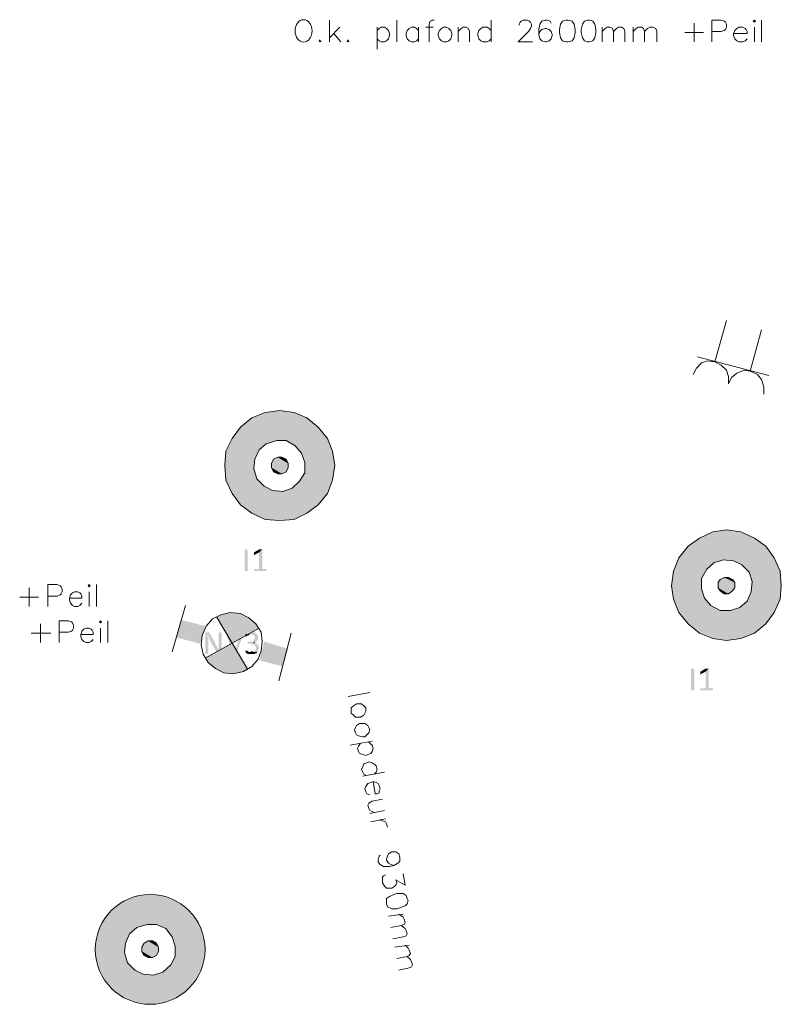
# Model space of a CAD drawing. Header units: millimetres. Extents: x -197899 to 120983, y -4228 to 45370.
# Tile 27 of 200: x -175648 to -172537, y 13307 to 17331. Entities that reach past the tile are written whole.
import ezdxf

# ---------------------------------------------------------------- set-up
doc = ezdxf.new("R2010")
doc.units = ezdxf.units.MM
for name, color, linetype in [('AL63----', 7, 'Continuous'), ('PDF_Geometry', 8, 'Continuous'), ('PDF_Solid Fills', 8, 'Continuous')]:
    doc.layers.add(name, color=color, linetype=linetype)

# ---------------------------------------------------------------- blocks, each defined once
blk = doc.blocks.new('A$C01523A58')
at = {"layer": 'PDF_Solid Fills'}
for color, points in [(1, [(-12471.4, -13428.1), (-12526.4, -13449.3), (-12217.4, -13533.9)]), (1, [(-12412.1, -13419.7), (-12471.4, -13428.1), (-12255.5, -13487.4)]), (1, [(-12471.4, -13428.1), (-12255.5, -13487.4), (-12217.4, -13533.9)]), (1, [(-12352.9, -13428.1), (-12412.1, -13419.7), (-12302, -13449.3)]), (1, [(-12412.1, -13419.7), (-12302, -13449.3), (-12255.5, -13487.4)]), (1, [(-12526.4, -13449.3), (-12573, -13487.4), (-12196.3, -13584.8)]), (1, [(-12526.4, -13449.3), (-12217.4, -13533.9), (-12196.3, -13584.8)]), (1, [(-12598.4, -13517), (-12606.9, -13533.9), (-12479.9, -13567.8)]), (1, [(-12581.5, -13500.1), (-12598.4, -13517), (-12467.2, -13555.2)]), (1, [(-12598.4, -13517), (-12467.2, -13555.2), (-12479.9, -13567.8)]), (1, [(-12577.2, -13491.6), (-12581.5, -13500.1), (-12424.8, -13542.4)]), (1, [(-12581.5, -13500.1), (-12424.8, -13542.4), (-12467.2, -13555.2)]), (1, [(-12573, -13487.4), (-12577.2, -13491.6), (-12196.3, -13593.2)]), (1, [(-12577.2, -13491.6), (-12386.7, -13542.4), (-12424.8, -13542.4)]), (1, [(-12573, -13487.4), (-12196.3, -13584.8), (-12196.3, -13593.2)]), (1, [(-12615.4, -13550.9), (-12632.3, -13584.8), (-12513.7, -13618.6)]), (1, [(-12606.9, -13533.9), (-12615.4, -13550.9), (-12496.8, -13580.6)]), (1, [(-12615.4, -13550.9), (-12496.8, -13580.6), (-12513.7, -13618.6)]), (1, [(-12606.9, -13533.9), (-12479.9, -13567.8), (-12496.8, -13580.6)]), (1, [(-12386.7, -13542.4), (-12348.7, -13563.6), (-12192, -13601.7)]), (1, [(-12386.7, -13542.4), (-12196.3, -13593.2), (-12192, -13601.7)]), (1, [(-12632.3, -13584.8), (-12636.5, -13627.1), (-12517.9, -13656.8)]), (1, [(-12632.3, -13584.8), (-12513.7, -13618.6), (-12517.9, -13656.8)]), (1, [(-12348.7, -13563.6), (-12323.3, -13593.2), (-12192, -13627.1)]), (1, [(-12348.7, -13563.6), (-12192, -13601.7), (-12192, -13627.1)]), (1, [(-12323.3, -13593.2), (-12314.8, -13610.2), (-12187.7, -13644)]), (1, [(-12323.3, -13593.2), (-12192, -13627.1), (-12187.7, -13644)]), (1, [(-12636.5, -13627.1), (-12636.5, -13644), (-12509.5, -13677.9)]), (1, [(-12636.5, -13627.1), (-12517.9, -13656.8), (-12509.5, -13677.9)]), (51, [(-12437.5, -13618.6), (-12446, -13635.6), (-12378.3, -13652.5)]), (51, [(-12446, -13635.6), (-12446, -13652.5), (-12386.7, -13669.4)]), (51, [(-12446, -13635.6), (-12378.3, -13652.5), (-12386.7, -13669.4)]), (51, [(-12420.6, -13610.2), (-12437.5, -13618.6), (-12378.3, -13635.6)]), (51, [(-12437.5, -13618.6), (-12378.3, -13635.6), (-12378.3, -13652.5)]), (51, [(-12403.7, -13610.2), (-12420.6, -13610.2), (-12386.7, -13618.6)]), (51, [(-12420.6, -13610.2), (-12386.7, -13618.6), (-12378.3, -13635.6)]), (1, [(-12314.8, -13610.2), (-12310.5, -13631.4), (-12192, -13661)]), (1, [(-12314.8, -13610.2), (-12187.7, -13644), (-12192, -13661)]), (1, [(-12310.5, -13631.4), (-12310.5, -13673.7), (-12196.3, -13703.3)]), (1, [(-12310.5, -13631.4), (-12192, -13661), (-12196.3, -13703.3)]), (1, [(-12636.5, -13644), (-12636.5, -13661), (-12505.3, -13699.1)]), (1, [(-12636.5, -13644), (-12509.5, -13677.9), (-12505.3, -13699.1)]), (1, [(-12636.5, -13661), (-12632.3, -13686.4), (-12475.6, -13728.7)]), (1, [(-12636.5, -13661), (-12505.3, -13699.1), (-12475.6, -13728.7)]), (51, [(-12446, -13652.5), (-12437.5, -13669.4), (-12403.7, -13677.9)]), (51, [(-12446, -13652.5), (-12386.7, -13669.4), (-12403.7, -13677.9)]), (51, [(-12437.5, -13669.4), (-12403.7, -13677.9), (-12420.6, -13677.9)]), (1, [(-12310.5, -13673.7), (-12331.7, -13707.5), (-12213.2, -13741.4)]), (1, [(-12310.5, -13673.7), (-12196.3, -13703.3), (-12213.2, -13741.4)]), (1, [(-12632.3, -13686.4), (-12632.3, -13694.8), (-12441.8, -13745.7)]), (1, [(-12632.3, -13686.4), (-12475.6, -13728.7), (-12441.8, -13745.7)]), (1, [(-12632.3, -13694.8), (-12632.3, -13703.3), (-12255.5, -13804.9)]), (1, [(-12632.3, -13694.8), (-12247, -13796.4), (-12255.5, -13804.9)]), (1, [(-12632.3, -13703.3), (-12606.9, -13758.3), (-12302, -13838.8)]), (1, [(-12632.3, -13703.3), (-12255.5, -13804.9), (-12302, -13838.8)]), (1, [(-12331.7, -13707.5), (-12344.4, -13724.5), (-12217.4, -13758.3)]), (1, [(-12331.7, -13707.5), (-12213.2, -13741.4), (-12217.4, -13758.3)]), (1, [(-12606.9, -13758.3), (-12573, -13804.9), (-12352.9, -13864.2)]), (1, [(-12606.9, -13758.3), (-12302, -13838.8), (-12352.9, -13864.2)]), (1, [(-12399.4, -13749.9), (-12441.8, -13745.7), (-12247, -13796.4)]), (1, [(-12361.3, -13737.2), (-12399.4, -13749.9), (-12242.8, -13792.2)]), (1, [(-12399.4, -13749.9), (-12242.8, -13792.2), (-12247, -13796.4)]), (1, [(-12344.4, -13724.5), (-12361.3, -13737.2), (-12230.1, -13771.1)]), (1, [(-12361.3, -13737.2), (-12230.1, -13771.1), (-12242.8, -13792.2)]), (1, [(-12344.4, -13724.5), (-12217.4, -13758.3), (-12230.1, -13771.1)]), (1, [(-12573, -13804.9), (-12526.4, -13838.8), (-12412.1, -13868.4)]), (1, [(-12573, -13804.9), (-12352.9, -13864.2), (-12412.1, -13868.4)]), (1, [(-12526.4, -13838.8), (-12412.1, -13868.4), (-12471.4, -13864.2)]), (1, [(-10642.6, -13915), (-10697.7, -13940.4), (-10392.8, -14020.8)]), (1, [(-10587.6, -13906.5), (-10642.6, -13915), (-10426.7, -13974.2)]), (1, [(-10642.6, -13915), (-10426.7, -13974.2), (-10392.8, -14020.8)]), (1, [(-10528.3, -13915), (-10587.6, -13906.5), (-10473.3, -13940.4)]), (1, [(-10587.6, -13906.5), (-10473.3, -13940.4), (-10426.7, -13974.2)]), (1, [(-10697.7, -13940.4), (-10744.2, -13974.2), (-10367.4, -14075.8)]), (1, [(-10697.7, -13940.4), (-10392.8, -14020.8), (-10367.4, -14075.8)]), (7, [(-12543.3, -14075.8), (-12556.1, -14075.8), (-12556.1, -13987), (-12547.6, -13987), (-12543.3, -13991.2)]), (7, [(-12484.1, -13987), (-12496.8, -13999.6), (-12496.8, -14067.4), (-12517.9, -14067.4), (-12517.9, -14071.6), (-12517.9, -14075.8), (-12467.2, -14075.8), (-12467.2, -14071.6), (-12467.2, -14067.4), (-12484.1, -14067.4)]), (7, [(-12492.6, -13987), (-12496.8, -13987), (-12517.9, -13999.6), (-12517.9, -14003.9), (-12517.9, -14008.1), (-12517.9, -14012.4), (-12513.7, -14008.1), (-12496.8, -13999.6), (-12484.1, -13987), (-12488.3, -13987)]), (1, [(-10756.9, -13987), (-10769.6, -14008.1), (-10638.4, -14042)]), (1, [(-10748.4, -13982.7), (-10756.9, -13987), (-10600.2, -14029.3)]), (1, [(-10756.9, -13987), (-10600.2, -14029.3), (-10638.4, -14042)]), (1, [(-10744.2, -13974.2), (-10748.4, -13982.7), (-10367.4, -14084.3)]), (1, [(-10748.4, -13982.7), (-10557.9, -14033.5), (-10600.2, -14029.3)]), (1, [(-10744.2, -13974.2), (-10367.4, -14075.8), (-10367.4, -14084.3)]), (1, [(-10786.5, -14037.7), (-10803.5, -14075.8), (-10689.2, -14105.5)]), (1, [(-10782.3, -14020.8), (-10786.5, -14037.7), (-10668, -14067.4)]), (1, [(-10786.5, -14037.7), (-10668, -14067.4), (-10689.2, -14105.5)]), (1, [(-10769.6, -14008.1), (-10782.3, -14020.8), (-10655.3, -14054.7)]), (1, [(-10782.3, -14020.8), (-10655.3, -14054.7), (-10668, -14067.4)]), (1, [(-10769.6, -14008.1), (-10638.4, -14042), (-10655.3, -14054.7)]), (1, [(-10557.9, -14033.5), (-10524.1, -14050.4), (-10367.4, -14092.8)]), (1, [(-10557.9, -14033.5), (-10367.4, -14084.3), (-10367.4, -14092.8)]), (1, [(-10803.5, -14075.8), (-10807.7, -14114), (-10689.2, -14147.8)]), (1, [(-10803.5, -14075.8), (-10689.2, -14105.5), (-10689.2, -14147.8)]), (1, [(-10524.1, -14050.4), (-10494.4, -14080.1), (-10363.2, -14118.2)]), (1, [(-10524.1, -14050.4), (-10367.4, -14092.8), (-10363.2, -14118.2)]), (1, [(-10494.4, -14080.1), (-10490.2, -14097), (-10363.2, -14135.1)]), (1, [(-10494.4, -14080.1), (-10363.2, -14118.2), (-10363.2, -14135.1)]), (1, [(-10807.7, -14114), (-10811.9, -14135.1), (-10684.9, -14169)]), (1, [(-10807.7, -14114), (-10689.2, -14147.8), (-10684.9, -14169)]), (51, [(-10613, -14109.7), (-10621.4, -14122.4), (-10553.7, -14143.6)]), (51, [(-10621.4, -14122.4), (-10621.4, -14143.6), (-10562.2, -14156.3)]), (51, [(-10621.4, -14122.4), (-10553.7, -14143.6), (-10562.2, -14156.3)]), (51, [(-10596, -14101.2), (-10613, -14109.7), (-10553.7, -14122.4)]), (51, [(-10613, -14109.7), (-10553.7, -14122.4), (-10553.7, -14143.6)]), (51, [(-10579.1, -14101.2), (-10596, -14101.2), (-10562.2, -14109.7)]), (51, [(-10596, -14101.2), (-10562.2, -14109.7), (-10553.7, -14122.4)]), (1, [(-10490.2, -14097), (-10481.8, -14118.2), (-10363.2, -14152)]), (1, [(-10490.2, -14097), (-10363.2, -14135.1), (-10363.2, -14152)]), (1, [(-10481.8, -14118.2), (-10486, -14160.5), (-10367.4, -14190.2)]), (1, [(-10481.8, -14118.2), (-10363.2, -14152), (-10367.4, -14190.2)]), (1, [(-10811.9, -14135.1), (-10807.7, -14152), (-10676.5, -14185.9)]), (1, [(-10811.9, -14135.1), (-10684.9, -14169), (-10676.5, -14185.9)]), (1, [(-10807.7, -14152), (-10807.7, -14173.2), (-10651, -14215.6)]), (1, [(-10807.7, -14152), (-10676.5, -14185.9), (-10651, -14215.6)]), (51, [(-10621.4, -14143.6), (-10613, -14156.3), (-10579.1, -14169)]), (51, [(-10621.4, -14143.6), (-10562.2, -14156.3), (-10579.1, -14169)]), (51, [(-10613, -14156.3), (-10579.1, -14169), (-10596, -14169)]), (1, [(-10486, -14160.5), (-10502.9, -14198.6), (-10384.3, -14228.3)]), (1, [(-10486, -14160.5), (-10367.4, -14190.2), (-10384.3, -14228.3)]), (1, [(-10807.7, -14173.2), (-10803.5, -14181.7), (-10613, -14236.7)]), (1, [(-10807.7, -14173.2), (-10651, -14215.6), (-10613, -14236.7)]), (1, [(-10803.5, -14181.7), (-10803.5, -14190.2), (-10426.7, -14291.7)]), (1, [(-10803.5, -14181.7), (-10422.5, -14287.5), (-10426.7, -14291.7)]), (1, [(-10803.5, -14190.2), (-10782.3, -14245.2), (-10473.3, -14329.8)]), (1, [(-10803.5, -14190.2), (-10426.7, -14291.7), (-10473.3, -14329.8)]), (1, [(-10502.9, -14198.6), (-10519.8, -14211.3), (-10392.8, -14245.2)]), (1, [(-10502.9, -14198.6), (-10384.3, -14228.3), (-10392.8, -14245.2)]), (1, [(-10570.6, -14236.7), (-10613, -14236.7), (-10422.5, -14287.5)]), (1, [(-10532.5, -14224), (-10570.6, -14236.7), (-10418.2, -14279)]), (1, [(-10570.6, -14236.7), (-10418.2, -14279), (-10422.5, -14287.5)]), (1, [(-10519.8, -14211.3), (-10532.5, -14224), (-10401.3, -14257.9)]), (1, [(-10532.5, -14224), (-10401.3, -14257.9), (-10418.2, -14279)]), (1, [(-10519.8, -14211.3), (-10392.8, -14245.2), (-10401.3, -14257.9)]), (1, [(-10782.3, -14245.2), (-10744.2, -14291.7), (-10528.3, -14351)]), (1, [(-10782.3, -14245.2), (-10473.3, -14329.8), (-10528.3, -14351)]), (1, [(-10744.2, -14291.7), (-10697.7, -14329.8), (-10587.6, -14359.5)]), (1, [(-10744.2, -14291.7), (-10528.3, -14351), (-10587.6, -14359.5)]), (7, [(-12708.5, -14325.6), (-12716.9, -14325.6), (-12716.9, -14329.8), (-12716.9, -14414.5), (-12704.2, -14414.5), (-12704.2, -14359.5), (-12704.2, -14351), (-12704.2, -14346.8), (-12704.2, -14346.8), (-12708.5, -14342.5), (-12708.5, -14338.3), (-12704.2, -14338.3), (-12695.7, -14334.1), (-12695.7, -14334.1), (-12700, -14329.8), (-12700, -14325.6), (-12704.2, -14325.6)]), (7, [(-12695.7, -14334.1), (-12704.2, -14338.3), (-12704.2, -14346.8), (-12700, -14346.8), (-12700, -14355.3), (-12700, -14355.3), (-12670.3, -14406.1), (-12661.9, -14397.6), (-12661.9, -14397.6), (-12666.1, -14393.3), (-12666.1, -14389.1), (-12666.1, -14389.1), (-12670.3, -14384.9), (-12670.3, -14380.7), (-12674.6, -14380.7), (-12674.6, -14376.4), (-12674.6, -14372.2)]), (7, [(-12657.7, -14325.6), (-12661.9, -14325.6), (-12661.9, -14380.7), (-12661.9, -14389.1), (-12661.9, -14397.6), (-12661.9, -14397.6), (-12670.3, -14406.1), (-12670.3, -14410.3), (-12666.1, -14410.3), (-12666.1, -14414.5), (-12653.4, -14414.5), (-12653.4, -14410.3), (-12649.2, -14410.3), (-12649.2, -14329.8), (-12653.4, -14325.6), (-12653.4, -14325.6)]), (7, [(-12628, -14325.6), (-12632.3, -14325.6), (-12632.3, -14329.8), (-12632.3, -14329.8), (-12602.6, -14414.5), (-12598.4, -14401.8), (-12619.6, -14329.8), (-12623.8, -14325.6), (-12623.8, -14325.6)]), (7, [(-12564.5, -14325.6), (-12573, -14325.6), (-12573, -14329.8), (-12594.2, -14401.8), (-12598.4, -14401.8), (-12602.6, -14414.5), (-12590, -14414.5), (-12560.3, -14329.8), (-12560.3, -14325.6), (-12560.3, -14325.6)]), (7, [(-12526.4, -14325.6), (-12539.1, -14325.6), (-12543.3, -14329.8), (-12547.6, -14329.8), (-12547.6, -14334.1), (-12551.8, -14334.1), (-12522.2, -14334.1), (-12522.2, -14338.3), (-12517.9, -14338.3), (-12513.7, -14342.5), (-12513.7, -14346.8), (-12513.7, -14351), (-12513.7, -14351), (-12517.9, -14355.3), (-12517.9, -14359.5), (-12522.2, -14359.5), (-12522.2, -14363.7), (-12543.3, -14363.7), (-12543.3, -14367.9), (-12543.3, -14372.2), (-12526.4, -14372.2), (-12526.4, -14376.4), (-12517.9, -14376.4), (-12513.7, -14380.7), (-12513.7, -14380.7), (-12509.5, -14384.9), (-12509.5, -14389.1), (-12509.5, -14393.3), (-12509.5, -14397.6), (-12513.7, -14397.6), (-12513.7, -14401.8), (-12517.9, -14401.8), (-12522.2, -14406.1), (-12530.7, -14406.1), (-12501, -14406.1), (-12501, -14401.8), (-12501, -14397.6), (-12496.8, -14393.3), (-12496.8, -14384.9), (-12496.8, -14384.9), (-12501, -14380.7), (-12501, -14376.4), (-12505.3, -14376.4), (-12505.3, -14372.2), (-12509.5, -14372.2), (-12513.7, -14367.9), (-12517.9, -14367.9), (-12513.7, -14367.9), (-12509.5, -14363.7), (-12509.5, -14363.7), (-12505.3, -14359.5), (-12505.3, -14355.3), (-12501, -14355.3), (-12501, -14351), (-12501, -14346.8), (-12501, -14338.3), (-12505.3, -14338.3), (-12505.3, -14334.1), (-12505.3, -14334.1), (-12509.5, -14329.8), (-12509.5, -14329.8), (-12513.7, -14325.6), (-12522.2, -14325.6)]), (7, [(-12551.8, -14334.1), (-12551.8, -14338.3), (-12551.8, -14342.5), (-12547.6, -14342.5), (-12543.3, -14338.3), (-12539.1, -14338.3), (-12534.9, -14334.1), (-12530.7, -14334.1)]), (1, [(-10697.7, -14329.8), (-10587.6, -14359.5), (-10642.6, -14351)]), (7, [(-12551.8, -14397.6), (-12551.8, -14401.8), (-12551.8, -14406.1), (-12551.8, -14410.3), (-12547.6, -14410.3), (-12543.3, -14414.5), (-12513.7, -14414.5), (-12509.5, -14410.3), (-12505.3, -14410.3), (-12505.3, -14406.1), (-12539.1, -14406.1), (-12543.3, -14401.8), (-12547.6, -14401.8)]), (7, [(-10718.8, -14562.7), (-10731.5, -14562.7), (-10731.5, -14473.8), (-10723.1, -14473.8), (-10718.8, -14478)]), (7, [(-10659.5, -14473.8), (-10672.3, -14486.5), (-10672.3, -14554.2), (-10693.4, -14554.2), (-10693.4, -14558.4), (-10693.4, -14562.7), (-10642.6, -14562.7), (-10642.6, -14558.4), (-10642.6, -14554.2), (-10659.5, -14554.2)]), (7, [(-10668, -14473.8), (-10672.3, -14473.8), (-10693.4, -14486.5), (-10693.4, -14490.7), (-10693.4, -14494.9), (-10693.4, -14499.2), (-10689.2, -14494.9), (-10672.3, -14486.5), (-10659.5, -14473.8), (-10663.8, -14473.8)]), (1, [(-13000.6, -15405.1), (-13055.6, -15426.3), (-12746.6, -15510.9)]), (1, [(-12941.3, -15396.7), (-13000.6, -15405.1), (-12784.7, -15464.4)]), (1, [(-13000.6, -15405.1), (-12784.7, -15464.4), (-12746.6, -15510.9)]), (1, [(-12882.1, -15405.1), (-12941.3, -15396.7), (-12831.3, -15426.3)]), (1, [(-12941.3, -15396.7), (-12831.3, -15426.3), (-12784.7, -15464.4)]), (1, [(-13055.6, -15426.3), (-13102.1, -15464.4), (-12725.4, -15561.7)]), (1, [(-13055.6, -15426.3), (-12746.6, -15510.9), (-12725.4, -15561.7)]), (1, [(-13110.6, -15477), (-13127.5, -15494), (-12996.3, -15532.1)]), (1, [(-13106.4, -15468.6), (-13110.6, -15477), (-12954, -15519.4)]), (1, [(-13110.6, -15477), (-12954, -15519.4), (-12996.3, -15532.1)]), (1, [(-13102.1, -15464.4), (-13106.4, -15468.6), (-12725.4, -15570.2)]), (1, [(-13106.4, -15468.6), (-12915.9, -15519.4), (-12954, -15519.4)]), (1, [(-13102.1, -15464.4), (-12725.4, -15561.7), (-12725.4, -15570.2)]), (1, [(-13144.5, -15527.9), (-13157.2, -15561.7), (-13042.9, -15595.6)]), (1, [(-13136, -15510.9), (-13144.5, -15527.9), (-13026, -15557.5)]), (1, [(-13144.5, -15527.9), (-13026, -15557.5), (-13042.9, -15595.6)]), (1, [(-13127.5, -15494), (-13136, -15510.9), (-13009, -15544.8)]), (1, [(-13136, -15510.9), (-13009, -15544.8), (-13026, -15557.5)]), (1, [(-13127.5, -15494), (-12996.3, -15532.1), (-13009, -15544.8)]), (1, [(-12915.9, -15519.4), (-12877.8, -15536.3), (-12721.2, -15578.7)]), (1, [(-12915.9, -15519.4), (-12725.4, -15570.2), (-12721.2, -15578.7)]), (1, [(-13157.2, -15561.7), (-13165.7, -15604.1), (-13047.1, -15633.7)]), (1, [(-13157.2, -15561.7), (-13042.9, -15595.6), (-13047.1, -15633.7)]), (1, [(-12877.8, -15536.3), (-12852.4, -15570.2), (-12721.2, -15604.1)]), (1, [(-12877.8, -15536.3), (-12721.2, -15578.7), (-12721.2, -15604.1)]), (1, [(-12852.4, -15570.2), (-12843.9, -15587.1), (-12716.9, -15621)]), (1, [(-12852.4, -15570.2), (-12721.2, -15604.1), (-12716.9, -15621)]), (1, [(-13165.7, -15604.1), (-13165.7, -15621), (-13038.7, -15654.9)]), (1, [(-13165.7, -15604.1), (-13047.1, -15633.7), (-13038.7, -15654.9)]), (51, [(-12966.7, -15595.6), (-12975.2, -15612.5), (-12907.5, -15629.5)]), (51, [(-12949.8, -15587.1), (-12966.7, -15595.6), (-12907.5, -15612.5)]), (51, [(-12966.7, -15595.6), (-12907.5, -15612.5), (-12907.5, -15629.5)]), (51, [(-12932.8, -15587.1), (-12949.8, -15587.1), (-12915.9, -15595.6)]), (51, [(-12949.8, -15587.1), (-12915.9, -15595.6), (-12907.5, -15612.5)]), (1, [(-12843.9, -15587.1), (-12839.7, -15608.3), (-12721.2, -15638)]), (1, [(-12843.9, -15587.1), (-12716.9, -15621), (-12721.2, -15638)]), (1, [(-12839.7, -15608.3), (-12839.7, -15650.6), (-12725.4, -15680.3)]), (1, [(-12839.7, -15608.3), (-12721.2, -15638), (-12725.4, -15680.3)]), (1, [(-13165.7, -15621), (-13165.7, -15638), (-13034.4, -15676)]), (1, [(-13165.7, -15621), (-13038.7, -15654.9), (-13034.4, -15676)]), (1, [(-13165.7, -15638), (-13161.4, -15663.4), (-13004.8, -15705.7)]), (1, [(-13165.7, -15638), (-13034.4, -15676), (-13004.8, -15705.7)]), (51, [(-12975.2, -15612.5), (-12975.2, -15629.5), (-12915.9, -15646.4)]), (51, [(-12975.2, -15612.5), (-12907.5, -15629.5), (-12915.9, -15646.4)]), (51, [(-12975.2, -15629.5), (-12966.7, -15646.4), (-12932.8, -15654.9)]), (51, [(-12975.2, -15629.5), (-12915.9, -15646.4), (-12932.8, -15654.9)]), (51, [(-12966.7, -15646.4), (-12932.8, -15654.9), (-12949.8, -15654.9)]), (1, [(-12839.7, -15650.6), (-12856.7, -15684.5), (-12738.1, -15718.3)]), (1, [(-12839.7, -15650.6), (-12725.4, -15680.3), (-12738.1, -15718.3)]), (1, [(-13161.4, -15663.4), (-13161.4, -15671.8), (-12970.9, -15722.6)]), (1, [(-13161.4, -15663.4), (-13004.8, -15705.7), (-12970.9, -15722.6)]), (1, [(-13161.4, -15671.8), (-13157.2, -15680.3), (-12784.7, -15781.9)]), (1, [(-13161.4, -15671.8), (-12776.2, -15773.4), (-12784.7, -15781.9)]), (1, [(-13157.2, -15680.3), (-13136, -15735.3), (-12831.3, -15815.8)]), (1, [(-13157.2, -15680.3), (-12784.7, -15781.9), (-12831.3, -15815.8)]), (1, [(-12856.7, -15684.5), (-12873.6, -15701.4), (-12746.6, -15735.3)]), (1, [(-12856.7, -15684.5), (-12738.1, -15718.3), (-12746.6, -15735.3)]), (1, [(-12928.6, -15726.8), (-12970.9, -15722.6), (-12776.2, -15773.4)]), (1, [(-12890.5, -15714.1), (-12928.6, -15726.8), (-12772, -15769.2)]), (1, [(-12928.6, -15726.8), (-12772, -15769.2), (-12776.2, -15773.4)]), (1, [(-12873.6, -15701.4), (-12890.5, -15714.1), (-12759.3, -15748)]), (1, [(-12890.5, -15714.1), (-12759.3, -15748), (-12772, -15769.2)]), (1, [(-12873.6, -15701.4), (-12746.6, -15735.3), (-12759.3, -15748)]), (1, [(-13136, -15735.3), (-13102.1, -15781.9), (-12882.1, -15836.9)]), (1, [(-13136, -15735.3), (-12831.3, -15815.8), (-12882.1, -15836.9)]), (1, [(-13102.1, -15781.9), (-13055.6, -15815.8), (-12941.3, -15845.4)]), (1, [(-13102.1, -15781.9), (-12882.1, -15836.9), (-12941.3, -15845.4)]), (1, [(-13055.6, -15815.8), (-12941.3, -15845.4), (-13000.6, -15836.9)])]:
    blk.add_hatch(color=color, dxfattribs=at).paths.add_polyline_path(points)
at = {"layer": 'PDF_Solid Fills', "true_color": 0x00dd00}
for points in [[(-12738.1, -14372.2), (-12814.3, -14274.8), (-12835.5, -14346.8)], [(-12716.9, -14300.2), (-12738.1, -14372.2), (-12814.3, -14274.8)], [(-12640.8, -14249.4), (-12670.3, -14262.1), (-12606.9, -14367.9)], [(-12606.9, -14245.2), (-12640.8, -14249.4), (-12606.9, -14367.9)], [(-12573, -14249.4), (-12606.9, -14245.2), (-12606.9, -14367.9)], [(-12543.3, -14262.1), (-12573, -14249.4), (-12606.9, -14367.9)], [(-12517.9, -14279), (-12543.3, -14262.1), (-12606.9, -14367.9)], [(-12496.8, -14308.7), (-12517.9, -14279), (-12606.9, -14367.9)], [(-12475.6, -14363.7), (-12496.8, -14439.9), (-12378.3, -14393.3)], [(-12716.9, -14431.5), (-12695.7, -14456.9), (-12606.9, -14367.9)], [(-12695.7, -14456.9), (-12670.3, -14478), (-12606.9, -14367.9)], [(-12670.3, -14478), (-12640.8, -14490.7), (-12606.9, -14367.9)], [(-12640.8, -14490.7), (-12606.9, -14494.9), (-12606.9, -14367.9)], [(-12606.9, -14494.9), (-12573, -14490.7), (-12606.9, -14367.9)], [(-12573, -14490.7), (-12543.3, -14478), (-12606.9, -14367.9)], [(-12496.8, -14439.9), (-12378.3, -14393.3), (-12399.4, -14465.3)]]:
    blk.add_hatch(color=92, dxfattribs=at).paths.add_polyline_path(points)
at = {"layer": 'PDF_Geometry', "color": 7, "lineweight": 18, "true_color": 0xeeeeee}
for points in [[(-12208.9, -11912.7), (-12208.9, -11823.7)], [(-11933.8, -11912.7), (-11933.8, -11823.7)], [(-11781.4, -11823.7), (-11789.8, -11823.7), (-11798.3, -11828), (-11802.5, -11840.6), (-11802.5, -11912.7)], [(-11548.6, -11823.7), (-11548.6, -11912.7)], [(-11434.2, -11844.9), (-11434.2, -11840.6), (-11430, -11832.2), (-11425.7, -11828), (-11417.3, -11823.7), (-11400.4, -11823.7), (-11391.9, -11828), (-11387.7, -11832.2), (-11383.4, -11840.6), (-11383.4, -11849.1), (-11387.7, -11857.6), (-11396.1, -11870.3), (-11438.5, -11912.7), (-11379.2, -11912.7)], [(-11303, -11836.4), (-11307.2, -11828), (-11319.9, -11823.7), (-11328.4, -11823.7), (-11341.1, -11828), (-11349.6, -11840.6), (-11353.8, -11861.8), (-11353.8, -11883), (-11349.6, -11899.9), (-11341.1, -11908.4), (-11328.4, -11912.7), (-11324.2, -11912.7), (-11311.5, -11908.4), (-11303, -11899.9), (-11298.8, -11887.2), (-11298.8, -11883), (-11303, -11870.3), (-11311.5, -11861.8), (-11324.2, -11857.6), (-11328.4, -11857.6), (-11341.1, -11861.8), (-11349.6, -11870.3), (-11353.8, -11883)], [(-11243.7, -11823.7), (-11256.5, -11828), (-11264.9, -11840.6), (-11269.1, -11861.8), (-11269.1, -11874.5), (-11264.9, -11895.7), (-11256.5, -11908.4), (-11243.7, -11912.7), (-11235.2, -11912.7), (-11218.3, -11908.4), (-11209.8, -11895.7), (-11205.7, -11874.5), (-11205.7, -11861.8), (-11209.8, -11840.6), (-11218.3, -11828), (-11235.2, -11823.7), (-11243.7, -11823.7)], [(-11154.8, -11823.7), (-11167.5, -11828), (-11176, -11840.6), (-11180.3, -11861.8), (-11180.3, -11874.5), (-11176, -11895.7), (-11167.5, -11908.4), (-11154.8, -11912.7), (-11146.4, -11912.7), (-11133.6, -11908.4), (-11125.2, -11895.7), (-11121, -11874.5), (-11121, -11861.8), (-11125.2, -11840.6), (-11133.6, -11828), (-11146.4, -11823.7), (-11154.8, -11823.7)], [(-10646.8, -11912.7), (-10646.8, -11823.7), (-10608.7, -11823.7), (-10596, -11828), (-10591.8, -11832.2), (-10587.6, -11840.6), (-10587.6, -11853.4), (-10591.8, -11861.8), (-10596, -11866), (-10608.7, -11870.3), (-10646.8, -11870.3)], [(-10477.5, -11828), (-10473.3, -11832.2), (-10469, -11828), (-10473.3, -11823.7), (-10477.5, -11828)], [(-10443.6, -11912.7), (-10443.6, -11823.7)], [(-12166.6, -11853.4), (-12208.9, -11895.7)], [(-12014.2, -11853.4), (-12014.2, -11942.2)], [(-12014.2, -11866), (-12005.7, -11857.6), (-11997.3, -11853.4), (-11984.6, -11853.4), (-11976.1, -11857.6), (-11967.6, -11866), (-11963.4, -11878.7), (-11963.4, -11887.2), (-11967.6, -11899.9), (-11976.1, -11908.4), (-11984.6, -11912.7), (-11997.3, -11912.7), (-12005.7, -11908.4), (-12014.2, -11899.9)], [(-11844.9, -11866), (-11853.3, -11857.6), (-11861.8, -11853.4), (-11874.5, -11853.4), (-11883, -11857.6), (-11891.4, -11866), (-11895.7, -11878.7), (-11895.7, -11887.2), (-11891.4, -11899.9), (-11883, -11908.4), (-11874.5, -11912.7), (-11861.8, -11912.7), (-11853.3, -11908.4), (-11844.9, -11899.9)], [(-11844.9, -11853.4), (-11844.9, -11912.7)], [(-11815.3, -11853.4), (-11785.6, -11853.4)], [(-11743.2, -11853.4), (-11751.7, -11857.6), (-11760.2, -11866), (-11764.5, -11878.7), (-11764.5, -11887.2), (-11760.2, -11899.9), (-11751.7, -11908.4), (-11743.2, -11912.7), (-11730.6, -11912.7), (-11722.1, -11908.4), (-11713.7, -11899.9), (-11709.4, -11887.2), (-11709.4, -11878.7), (-11713.7, -11866), (-11722.1, -11857.6), (-11730.6, -11853.4), (-11743.2, -11853.4)], [(-11684, -11912.7), (-11684, -11853.4)], [(-11684, -11870.3), (-11671.3, -11857.6), (-11662.8, -11853.4), (-11650.1, -11853.4), (-11641.7, -11857.6), (-11637.4, -11870.3), (-11637.4, -11912.7)], [(-11548.6, -11866), (-11557, -11857.6), (-11565.5, -11853.4), (-11582.4, -11853.4), (-11590.9, -11857.6), (-11599.3, -11866), (-11603.6, -11878.7), (-11603.6, -11887.2), (-11599.3, -11899.9), (-11590.9, -11908.4), (-11582.4, -11912.7), (-11565.5, -11912.7), (-11557, -11908.4), (-11548.6, -11899.9)], [(-11095.6, -11912.7), (-11095.6, -11853.4)], [(-11095.6, -11870.3), (-11082.9, -11857.6), (-11074.4, -11853.4), (-11061.7, -11853.4), (-11053.2, -11857.6), (-11049, -11870.3), (-11049, -11912.7)], [(-11049, -11870.3), (-11036.3, -11857.6), (-11027.8, -11853.4), (-11015.2, -11853.4), (-11006.7, -11857.6), (-11002.4, -11870.3), (-11002.4, -11912.7)], [(-10968.5, -11912.7), (-10968.5, -11853.4)], [(-10968.5, -11870.3), (-10955.9, -11857.6), (-10947.4, -11853.4), (-10934.7, -11853.4), (-10926.2, -11857.6), (-10922, -11870.3), (-10922, -11912.7)], [(-10922, -11870.3), (-10909.3, -11857.6), (-10900.8, -11853.4), (-10888.1, -11853.4), (-10875.4, -11857.6), (-10871.2, -11870.3), (-10871.2, -11912.7)], [(-10718.8, -11836.4), (-10718.8, -11912.7)], [(-10557.9, -11878.7), (-10502.9, -11878.7), (-10502.9, -11870.3), (-10507.1, -11861.8), (-10511.3, -11857.6), (-10519.8, -11853.4), (-10536.8, -11853.4), (-10545.2, -11857.6), (-10553.7, -11866), (-10557.9, -11878.7), (-10557.9, -11887.2), (-10553.7, -11899.9), (-10545.2, -11908.4), (-10536.8, -11912.7), (-10519.8, -11912.7), (-10511.3, -11908.4), (-10502.9, -11899.9)], [(-10473.3, -11853.4), (-10473.3, -11912.7)], [(-12247, -11904.1), (-12251.3, -11908.4), (-12247, -11912.7), (-12242.8, -11908.4)], [(-12192, -11878.7), (-12162.4, -11912.7)], [(-12132.7, -11904.1), (-12137, -11908.4), (-12132.7, -11912.7), (-12128.5, -11908.4)], [(-10756.9, -11874.5), (-10680.7, -11874.5)], [(-13436.6, -14143.6), (-13436.6, -14219.8)], [(-13360.4, -14219.8), (-13360.4, -14130.9), (-13322.3, -14130.9), (-13309.6, -14135.1), (-13305.4, -14139.4), (-13301.1, -14147.8), (-13301.1, -14160.5), (-13305.4, -14169), (-13309.6, -14173.2), (-13322.3, -14177.4), (-13360.4, -14177.4)], [(-13271.5, -14185.9), (-13220.7, -14185.9), (-13220.7, -14177.4), (-13224.9, -14169), (-13229.2, -14164.8), (-13237.6, -14160.5), (-13250.3, -14160.5), (-13258.8, -14164.8), (-13267.3, -14173.2), (-13271.5, -14185.9), (-13271.5, -14194.4), (-13267.3, -14207.1), (-13258.8, -14215.6), (-13250.3, -14219.8), (-13237.6, -14219.8), (-13229.2, -14215.6), (-13220.7, -14207.1)], [(-13195.3, -14135.1), (-13191.1, -14139.4), (-13186.8, -14135.1), (-13191.1, -14130.9), (-13195.3, -14135.1)], [(-13191.1, -14160.5), (-13191.1, -14219.8)], [(-13161.4, -14219.8), (-13161.4, -14130.9)], [(-13474.7, -14181.7), (-13398.5, -14181.7)], [(-13313.8, -14367.9), (-13313.8, -14279), (-13275.7, -14279), (-13263, -14283.3), (-13258.8, -14287.5), (-13254.6, -14296), (-13254.6, -14308.7), (-13258.8, -14317.1), (-13263, -14321.4), (-13275.7, -14325.6), (-13313.8, -14325.6)], [(-13148.8, -14283.3), (-13144.5, -14287.5), (-13140.3, -14283.3), (-13144.5, -14279), (-13148.8, -14283.3)], [(-13114.9, -14367.9), (-13114.9, -14279)], [(-13390.1, -14291.7), (-13390.1, -14367.9)], [(-13224.9, -14334.1), (-13174.2, -14334.1), (-13174.2, -14325.6), (-13178.3, -14317.1), (-13182.6, -14312.9), (-13191.1, -14308.7), (-13203.7, -14308.7), (-13212.2, -14312.9), (-13220.7, -14321.4), (-13224.9, -14334.1), (-13224.9, -14342.5), (-13220.7, -14355.3), (-13212.2, -14363.7), (-13203.7, -14367.9), (-13191.1, -14367.9), (-13182.6, -14363.7), (-13174.2, -14355.3)], [(-13144.5, -14308.7), (-13144.5, -14367.9)], [(-13428.1, -14329.8), (-13347.7, -14329.8)], [(-12132.7, -14588.1), (-12043.8, -14571.1)], [(-12060.8, -14634.6), (-12069.2, -14626.2), (-12077.7, -14617.7), (-12098.9, -14617.7), (-12111.6, -14626.2), (-12120, -14634.6), (-12120, -14655.8), (-12111.6, -14664.3), (-12103.1, -14672.8), (-12081.9, -14672.8), (-12069.2, -14664.3), (-12065, -14655.8), (-12060.8, -14647.4), (-12060.8, -14634.6)], [(-12048.1, -14715.1), (-12052.3, -14706.6), (-12065, -14698.2), (-12086.2, -14698.2), (-12098.9, -14706.6), (-12103.1, -14715.1), (-12107.3, -14723.6), (-12103.1, -14736.2), (-12098.9, -14744.7), (-12090.4, -14749), (-12073.5, -14753.2), (-12065, -14753.2), (-12056.5, -14744.7), (-12048.1, -14736.2), (-12043.8, -14723.6), (-12048.1, -14715.1)], [(-12035.3, -14770.1), (-12124.3, -14787)], [(-12048.1, -14774.4), (-12039.6, -14782.8), (-12035.3, -14787), (-12031.1, -14799.7), (-12035.3, -14812.4), (-12039.6, -14820.9), (-12052.3, -14825.1), (-12060.8, -14829.4), (-12073.5, -14825.1), (-12086.2, -14820.9), (-12090.4, -14812.4), (-12094.6, -14799.7), (-12090.4, -14791.3), (-12081.9, -14778.6)], [(-12026.9, -14905.6), (-12018.4, -14897.1), (-12014.2, -14884.4), (-12018.4, -14871.7), (-12022.7, -14867.5), (-12035.3, -14859), (-12048.1, -14854.8), (-12056.5, -14859), (-12069.2, -14863.3), (-12073.5, -14875.9), (-12077.7, -14884.4), (-12073.5, -14897.1), (-12069.2, -14905.6), (-12060.8, -14909.8)], [(-11984.6, -14897.1), (-12073.5, -14914.1)], [(-12031.1, -14935.2), (-12022.7, -14986), (-12014.2, -14986), (-12005.7, -14981.8), (-12005.7, -14973.3), (-12001.5, -14964.9), (-12005.7, -14952.1), (-12009.9, -14943.6), (-12018.4, -14939.5), (-12031.1, -14935.2), (-12039.6, -14939.5), (-12052.3, -14943.6), (-12060.8, -14956.4), (-12065, -14964.9), (-12060.8, -14977.5), (-12056.5, -14986), (-12043.8, -14990.3)], [(-11993, -15007.2), (-12035.3, -15015.7), (-12048.1, -15024.1), (-12052.3, -15032.6), (-12048.1, -15045.3), (-12043.8, -15053.7), (-12026.9, -15062.2)], [(-11984.6, -15053.7), (-12043.8, -15066.4)], [(-12039.6, -15100.3), (-11980.4, -15087.6)], [(-12005.7, -15091.8), (-11993, -15096.1), (-11980.4, -15100.3), (-11976.1, -15108.8), (-11971.9, -15121.5)], [(-11946.5, -15278.1), (-11959.1, -15273.9), (-11967.6, -15269.6), (-11976.1, -15257), (-11976.1, -15252.7), (-11971.9, -15240), (-11967.6, -15231.6), (-11955, -15223.1), (-11938, -15223.1), (-11925.3, -15231.6), (-11921.1, -15244.2), (-11921.1, -15261.2), (-11929.5, -15269.6), (-11946.5, -15278.1), (-11963.4, -15282.4), (-11988.8, -15282.4), (-12001.5, -15273.9), (-12009.9, -15265.4), (-12009.9, -15257), (-12005.7, -15240), (-12001.5, -15235.7)], [(-11908.4, -15312), (-11899.9, -15358.5), (-11938, -15337.4), (-11933.8, -15350.1), (-11938, -15358.5), (-11942.2, -15362.8), (-11955, -15371.3), (-11976.1, -15371.3), (-11984.6, -15362.8), (-11993, -15350.1), (-11993, -15324.7), (-11988.8, -15320.4), (-11980.4, -15316.2)], [(-11891.4, -15413.6), (-11895.7, -15400.9), (-11908.4, -15392.4), (-11933.8, -15392.4), (-11946.5, -15396.7), (-11963.4, -15405.1), (-11976.1, -15413.6), (-11976.1, -15434.7), (-11971.9, -15447.5), (-11955, -15455.9), (-11933.8, -15455.9), (-11921.1, -15451.6), (-11899.9, -15443.2), (-11891.4, -15434.7), (-11887.2, -15422.1), (-11891.4, -15413.6)], [(-11967.6, -15485.5), (-11908.4, -15477)], [(-11925.3, -15477), (-11908.4, -15489.8), (-11904.1, -15498.3), (-11899.9, -15510.9), (-11904.1, -15519.4), (-11916.8, -15523.7), (-11959.1, -15532.1)], [(-11916.8, -15523.7), (-11899.9, -15536.3), (-11895.7, -15544.8), (-11891.4, -15557.5), (-11895.7, -15566), (-11908.4, -15570.2), (-11950.7, -15578.7)], [(-11942.2, -15612.5), (-11883, -15604.1)], [(-11899.9, -15604.1), (-11887.2, -15616.8), (-11883, -15625.2), (-11878.7, -15638), (-11883, -15646.4), (-11891.4, -15650.6), (-11933.8, -15659.1)], [(-11891.4, -15650.6), (-11878.7, -15663.4), (-11874.5, -15671.8), (-11870.3, -15684.5), (-11874.5, -15693), (-11883, -15697.2), (-11925.3, -15705.7)]]:
    blk.add_lwpolyline(points, dxfattribs=at)
at = {"layer": 'PDF_Geometry', "color": 1, "lineweight": 18}
for points in [[(-10587.6, -13051.3), (-10634.1, -13220.7)], [(-10443.6, -13089.5), (-10490.2, -13258.8)], [(-10579.1, -13309.6), (-10579.1, -13280), (-10587.6, -13254.6), (-10608.7, -13233.4), (-10634.1, -13220.7), (-10663.8, -13216.5), (-10689.2, -13224.9), (-10710.3, -13246.1), (-10723.1, -13271.5)], [(-10414, -13275.7), (-10706.1, -13199.5)], [(-10435.2, -13351.9), (-10435.2, -13322.3), (-10443.6, -13292.6), (-10460.6, -13271.5), (-10490.2, -13258.8), (-10515.6, -13254.6), (-10545.2, -13267.3), (-10566.4, -13284.2), (-10579.1, -13309.6)], [(-12196.3, -13703.3), (-12187.7, -13644), (-12196.3, -13584.8), (-12217.4, -13533.9), (-12255.5, -13487.4), (-12302, -13449.3), (-12352.9, -13428.1), (-12412.1, -13419.7), (-12471.4, -13428.1), (-12526.4, -13449.3), (-12573, -13487.4), (-12606.9, -13533.9), (-12632.3, -13584.8), (-12636.5, -13644), (-12632.3, -13703.3), (-12606.9, -13758.3), (-12573, -13804.9), (-12526.4, -13838.8), (-12471.4, -13864.2), (-12412.1, -13868.4), (-12352.9, -13864.2), (-12302, -13838.8), (-12255.5, -13804.9), (-12217.4, -13758.3), (-12196.3, -13703.3)], [(-12310.5, -13673.7), (-12310.5, -13631.4), (-12323.3, -13593.2), (-12348.7, -13563.6), (-12386.7, -13542.4), (-12424.8, -13542.4), (-12467.2, -13555.2), (-12496.8, -13580.6), (-12513.7, -13618.6), (-12517.9, -13656.8), (-12505.3, -13699.1), (-12475.6, -13728.7), (-12441.8, -13745.7), (-12399.4, -13749.9), (-12361.3, -13737.2), (-12331.7, -13707.5), (-12310.5, -13673.7)], [(-10367.4, -14190.2), (-10363.2, -14135.1), (-10367.4, -14075.8), (-10392.8, -14020.8), (-10426.7, -13974.2), (-10473.3, -13940.4), (-10528.3, -13915), (-10587.6, -13906.5), (-10642.6, -13915), (-10697.7, -13940.4), (-10744.2, -13974.2), (-10782.3, -14020.8), (-10803.5, -14075.8), (-10811.9, -14135.1), (-10803.5, -14190.2), (-10782.3, -14245.2), (-10744.2, -14291.7), (-10697.7, -14329.8), (-10642.6, -14351), (-10587.6, -14359.5), (-10528.3, -14351), (-10473.3, -14329.8), (-10426.7, -14291.7), (-10392.8, -14245.2), (-10367.4, -14190.2)], [(-10486, -14160.5), (-10481.8, -14118.2), (-10494.4, -14080.1), (-10524.1, -14050.4), (-10557.9, -14033.5), (-10600.2, -14029.3), (-10638.4, -14042), (-10668, -14067.4), (-10689.2, -14105.5), (-10689.2, -14147.8), (-10676.5, -14185.9), (-10651, -14215.6), (-10613, -14236.7), (-10570.6, -14236.7), (-10532.5, -14224), (-10502.9, -14198.6), (-10486, -14160.5)], [(-12839.7, -15650.6), (-12839.7, -15608.3), (-12852.4, -15570.2), (-12877.8, -15536.3), (-12915.9, -15519.4), (-12954, -15519.4), (-12996.3, -15532.1), (-13026, -15557.5), (-13042.9, -15595.6), (-13047.1, -15633.7), (-13034.4, -15676), (-13004.8, -15705.7), (-12970.9, -15722.6), (-12928.6, -15726.8), (-12890.5, -15714.1), (-12856.7, -15684.5), (-12839.7, -15650.6)]]:
    blk.add_lwpolyline(points, dxfattribs=at)
at = {"layer": 'PDF_Geometry', "color": 51, "lineweight": 18}
for points in [[(-12378.3, -13652.5), (-12378.3, -13635.6), (-12386.7, -13618.6), (-12403.7, -13610.2), (-12420.6, -13610.2), (-12437.5, -13618.6), (-12446, -13635.6), (-12446, -13652.5), (-12437.5, -13669.4), (-12420.6, -13677.9), (-12403.7, -13677.9), (-12386.7, -13669.4), (-12378.3, -13652.5)], [(-10553.7, -14143.6), (-10553.7, -14122.4), (-10562.2, -14109.7), (-10579.1, -14101.2), (-10596, -14101.2), (-10613, -14109.7), (-10621.4, -14122.4), (-10621.4, -14143.6), (-10613, -14156.3), (-10596, -14169), (-10579.1, -14169), (-10562.2, -14156.3), (-10553.7, -14143.6)], [(-12907.5, -15629.5), (-12907.5, -15612.5), (-12915.9, -15595.6), (-12932.8, -15587.1), (-12949.8, -15587.1), (-12966.7, -15595.6), (-12975.2, -15612.5), (-12975.2, -15629.5), (-12966.7, -15646.4), (-12949.8, -15654.9), (-12932.8, -15654.9), (-12915.9, -15646.4), (-12907.5, -15629.5)]]:
    blk.add_lwpolyline(points, dxfattribs=at)
at = {"layer": 'PDF_Geometry', "color": 92, "lineweight": 18, "true_color": 0x00dd00}
for points in [[(-12797.4, -14215.6), (-12852.4, -14406.1)], [(-12488.3, -14401.8), (-12484.1, -14363.7), (-12488.3, -14325.6), (-12509.5, -14291.7), (-12539.1, -14266.3), (-12573, -14249.4), (-12615.4, -14245.2), (-12653.4, -14253.6), (-12687.3, -14270.6), (-12712.7, -14300.2), (-12729.6, -14338.3), (-12733.9, -14376.4), (-12725.4, -14414.5), (-12704.2, -14448.4), (-12674.6, -14473.8), (-12640.8, -14490.7), (-12602.6, -14494.9), (-12560.3, -14486.5), (-12526.4, -14465.3), (-12501, -14435.6), (-12488.3, -14401.8)], [(-12543.3, -14478), (-12670.3, -14262.1)], [(-12716.9, -14431.5), (-12496.8, -14308.7)], [(-12365.6, -14329.8), (-12416.4, -14524.6)]]:
    blk.add_lwpolyline(points, dxfattribs=at)
at = {"layer": 'PDF_Geometry', "color": 7, "lineweight": 0}
for points in [[(-12547.6, -14334.1), (-12551.8, -14334.1)], [(-12517.9, -14367.9), (-12513.7, -14367.9)], [(-12522.2, -14406.1), (-12530.7, -14406.1)]]:
    blk.add_lwpolyline(points, dxfattribs=at)
at = {"layer": 'PDF_Geometry', "color": 1, "lineweight": 18}
blk.add_circle((-12941.8, -15621.5), 224.3, dxfattribs=at)
at = {"layer": 'PDF_Geometry', "color": 7, "lineweight": 18, "true_color": 0xeeeeee}
blk.add_ellipse((-12314.8, -11868.2), major_axis=(0, 45.9), ratio=0.756454, dxfattribs=at)

msp = doc.modelspace()

# ---------------------------------------------------------------- block references
at = {"layer": 'AL63----'}
msp.add_blockref('A$C01523A58', (-162173.6, 29153.2), dxfattribs=at)

doc.saveas('drawing.dxf')
